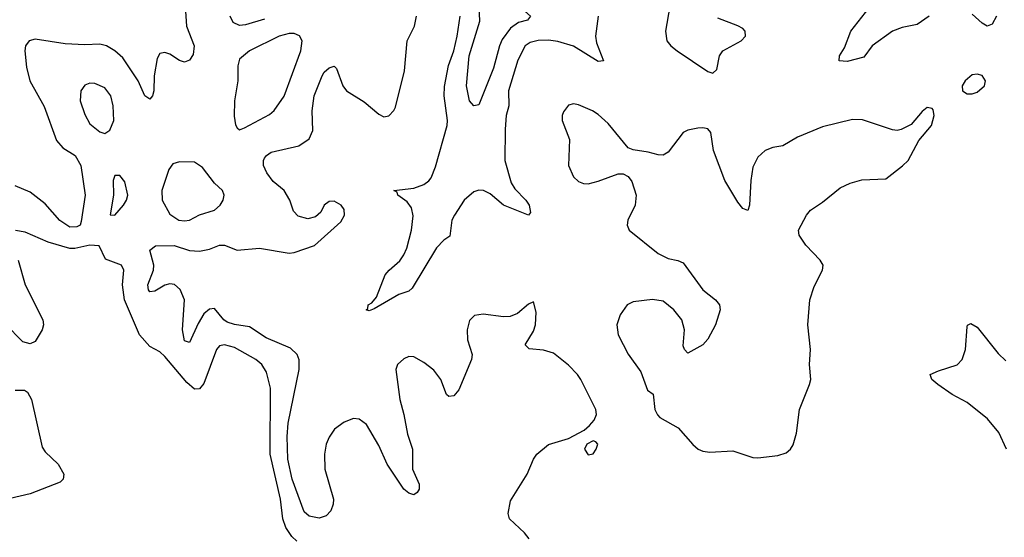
# Model space of a CAD drawing. Header units: inches. Extents: x 1843162 to 1959474, y 907081 to 1016326.
# Tile 72 of 256: x 1881148 to 1885099, y 937636 to 939716. Entities that reach past the tile are written whole.
import ezdxf

# ---------------------------------------------------------------- set-up
doc = ezdxf.new("R2010")
doc.units = ezdxf.units.IN
doc.header["$MEASUREMENT"] = 0
doc.layers.add('B8983', color=7, linetype='Continuous')

msp = doc.modelspace()

# ---------------------------------------------------------------- linework, layer by layer
at = {"layer": 'B8983', "color": 5}
for points, elevation in [([(1883106.4, 940000), (1883114.7, 939834.7), (1883124.1, 939804.1), (1883140.8, 939780.8), (1883198, 939730), (1883186.1, 939713.9), (1883150, 939704.9), (1883118, 939682), (1883084.1, 939635.9), (1883073.2, 939610), (1883050, 939520.9), (1882990, 939373.2), (1882970, 939369.2), (1882953.2, 939390), (1882941.2, 939450), (1882952.5, 939570), (1882994.1, 939710), (1882991.6, 939770), (1882980.6, 939800.6), (1882938.1, 939870), (1882923.4, 939910), (1882890, 939952.3), (1882878.3, 939978.3), (1882872.4, 940000)], 660), ([(1881811.4, 939790), (1881816.9, 939690), (1881848.5, 939610), (1881844.2, 939575.8), (1881830, 939552.6), (1881810, 939545.1), (1881790, 939552.1), (1881750, 939577.6), (1881730, 939583.1), (1881710, 939579.7), (1881700, 939560), (1881688.2, 939490), (1881687.1, 939430), (1881681.1, 939410), (1881670, 939396.9), (1881650, 939409.7), (1881623.1, 939470), (1881562.2, 939562.2), (1881530.6, 939590), (1881496.2, 939610), (1881470, 939617.4), (1881410, 939613.9), (1881330, 939618.9), (1881210, 939637.7), (1881186.5, 939630), (1881172.1, 939610), (1881168.2, 939590), (1881175.4, 939524.6), (1881189, 939470), (1881246.3, 939366.3), (1881296.2, 939230), (1881321.1, 939201.1), (1881370.4, 939170.4), (1881394, 939130), (1881411.1, 939010), (1881395.2, 938904.8), (1881390.3, 938889.7), (1881377.2, 938882.8), (1881350, 938881.8), (1881309, 938909), (1881250, 938976.2), (1881190, 939023.2), (1881130, 939048.2)], 720), ([(1883757.4, 939770), (1883740.3, 939670), (1883745.3, 939630), (1883761.3, 939610), (1883786.4, 939590), (1883910, 939507.3), (1883930, 939501), (1883945.2, 939514.8), (1883957, 939570), (1883969.3, 939590), (1884043.7, 939630), (1884060.9, 939650), (1884059.5, 939670), (1884050, 939679.5), (1884030, 939691.5), (1883950, 939722)], 720), ([(1884797.6, 939730), (1884750, 939695.9), (1884690, 939684), (1884650, 939669.9), (1884569.3, 939610), (1884535.5, 939564.5), (1884468.1, 939548.1), (1884436, 939550), (1884438.4, 939570), (1884457.4, 939602.6), (1884484, 939670), (1884557.3, 939762.7)], 680), ([(1883192.6, 937630), (1883173.8, 937653.8), (1883114, 937710), (1883108.2, 937731.8), (1883117.5, 937782.5), (1883185.1, 937890), (1883209.7, 937950), (1883223.6, 937970), (1883270, 938008.5), (1883350, 938033.1), (1883412.9, 938067.1), (1883435.2, 938084.8), (1883452.9, 938107.1), (1883462.4, 938130), (1883460.5, 938150), (1883399.8, 938270), (1883386.6, 938290), (1883350, 938328.1), (1883290, 938375.4), (1883250, 938388.5), (1883192.9, 938392.9), (1883176.9, 938410), (1883210, 938464.6), (1883218.5, 938490), (1883220.8, 938540.8), (1883210, 938582), (1883190, 938572.7), (1883145.2, 938534.8), (1883116.2, 938523.8), (1883090, 938522.2), (1883007.7, 938532.3), (1882973.3, 938526.7), (1882953, 938507), (1882943.7, 938470), (1882945.1, 938430), (1882964.5, 938370), (1882961.6, 938350), (1882910, 938228.8), (1882890, 938204), (1882870, 938201.7), (1882860.6, 938210), (1882837.6, 938270), (1882810, 938307.7), (1882770, 938339), (1882730, 938360.7), (1882710, 938362), (1882690, 938353.3), (1882664.4, 938330), (1882657.2, 938310), (1882673.3, 938190), (1882690.1, 938129.9), (1882704.4, 938050), (1882724.1, 937990), (1882724.6, 937910), (1882751.7, 937850), (1882751.8, 937830), (1882743.5, 937816.5), (1882730, 937807.4), (1882710, 937813.8), (1882689.1, 937830), (1882623.2, 937930), (1882590, 938005.2), (1882540.2, 938090), (1882510, 938111.2), (1882487.2, 938112.8), (1882450, 938099.2), (1882412, 938070), (1882390, 938038.2), (1882377.5, 938010), (1882371.4, 937970), (1882372.5, 937910), (1882406.8, 937790), (1882406.3, 937770), (1882396.9, 937743.1), (1882377.8, 937722.2), (1882350, 937713.7), (1882310, 937720.9), (1882290, 937738.2), (1882242.1, 937870), (1882224.4, 937950), (1882221.5, 938041.5), (1882225.1, 938094.9), (1882270.3, 938310), (1882269, 938349), (1882261.2, 938370), (1882235.4, 938395.4), (1882137.4, 938437.4), (1882070, 938482), (1882010, 938491.2), (1881981.1, 938501.1), (1881967.9, 938510), (1881930, 938554.8), (1881910, 938553.3), (1881886.6, 938533.4), (1881864.3, 938495.7), (1881830, 938419.2), (1881810, 938425.7), (1881802, 938470), (1881809.9, 938590), (1881792.2, 938632.2), (1881770, 938651.1), (1881750, 938654.6), (1881730, 938648.7), (1881690, 938624.5), (1881670, 938622.7), (1881665.6, 938630), (1881661.9, 938650), (1881685, 938710), (1881686.6, 938730), (1881669.8, 938790), (1881692.7, 938807.3), (1881768.2, 938808.2), (1881830, 938787.9), (1881870, 938786), (1881910, 938794.2), (1881950, 938810.1), (1881970, 938809.5), (1882021, 938790), (1882110, 938798.3), (1882230, 938778), (1882250, 938780.7), (1882331.6, 938808.4), (1882436.6, 938903.4), (1882451.3, 938930), (1882450, 938952.7), (1882438.4, 938970), (1882410, 938986.3), (1882390, 938985.1), (1882370.4, 938970), (1882357.1, 938942.9), (1882335.8, 938924.2), (1882304.3, 938915.7), (1882265.6, 938925.6), (1882246.8, 938946.8), (1882232.8, 938990), (1882210, 939029), (1882165.4, 939065.4), (1882140, 939100), (1882126.8, 939130), (1882126, 939150), (1882130, 939158.6), (1882138, 939170), (1882157.1, 939182.9), (1882268.6, 939208.6), (1882310, 939236.9), (1882325, 939270), (1882322.2, 939350), (1882329.9, 939410), (1882361.4, 939490), (1882370, 939504.2), (1882390, 939522), (1882410, 939528.9), (1882419, 939519), (1882444.4, 939450), (1882459.7, 939430), (1882530, 939385.5), (1882590, 939335.6), (1882610, 939325.7), (1882630, 939328.7), (1882649.8, 939350.2), (1882656, 939364), (1882692.1, 939510), (1882703.2, 939630), (1882731.9, 939690), (1882740.5, 939730)], 720), ([(1882130, 939717.9), (1882054.5, 939694.5), (1882030, 939692.1), (1882004.7, 939704.7), (1881993.1, 939730)], 720), ([(1883470.1, 939730.1), (1883458.3, 939650), (1883463, 939623), (1883491, 939550), (1883470, 939547.8), (1883370, 939608.8), (1883307.9, 939627.9), (1883270, 939633.4), (1883228.2, 939631.8), (1883196.1, 939623.9), (1883176.8, 939610), (1883146.6, 939553.4), (1883109.7, 939430), (1883111, 939370), (1883100.3, 939330), (1883095.7, 939275.7), (1883095.1, 939150), (1883120.2, 939060.2), (1883135.6, 939035.6), (1883179.4, 938990), (1883192.2, 938970), (1883198.5, 938941.5), (1883190, 938929.7), (1883090.1, 938969.9), (1883036, 939016), (1883010, 939028.7), (1882990, 939031), (1882970, 939024.1), (1882932.4, 938990), (1882893.4, 938930), (1882882.8, 938910), (1882873.7, 938846.3), (1882850, 938829.3), (1882821.4, 938798.6), (1882722.6, 938637.4), (1882710, 938625.1), (1882670, 938611.2), (1882570, 938554), (1882550, 938546.6), (1882539, 938550), (1882545.1, 938554.9), (1882546.9, 938570), (1882561.3, 938578.7), (1882579.4, 938600.6), (1882615, 938690), (1882630.7, 938710), (1882673.4, 938746.6), (1882689.6, 938770.4), (1882701.8, 938798.2), (1882719.9, 938870), (1882727.1, 938927.1), (1882720, 938960), (1882703.2, 938983.2), (1882665.7, 939010), (1882662.9, 939022.9), (1882649.6, 939030), (1882730, 939039.3), (1882770, 939053.4), (1882790, 939068.1), (1882799.2, 939080.8), (1882816.2, 939123.8), (1882863.5, 939290), (1882865, 939310), (1882851.1, 939410), (1882852.5, 939447.5), (1882868.5, 939531.5), (1882890.3, 939590), (1882903.2, 939650), (1882915.2, 939730)], 680), ([(1885067.8, 939730), (1885050, 939698.1), (1885030.7, 939689.3), (1885010, 939701), (1884970, 939738.1)], 680), ([(1882260.6, 937620.6), (1882239.8, 937639.8), (1882216.1, 937676.1), (1882203.7, 937710), (1882194.5, 937790), (1882153, 937970), (1882155.2, 938235.2), (1882139, 938299), (1882120.4, 938330), (1882096.4, 938350), (1882010, 938398.8), (1881970, 938409.8), (1881950, 938405.3), (1881937.5, 938390), (1881886.5, 938253.5), (1881870, 938233.3), (1881850, 938231.7), (1881818.4, 938258.4), (1881730, 938362.7), (1881710, 938381), (1881670, 938402.7), (1881629.5, 938449.5), (1881568.7, 938590), (1881560.5, 938650), (1881565.5, 938710), (1881556.4, 938730), (1881493, 938753), (1881466.6, 938806.6), (1881429.8, 938809.8), (1881370, 938796), (1881350, 938796.2), (1881262.4, 938822.4), (1881170, 938862), (1881131.3, 938868.7)], 740), ([(1881142.3, 938750), (1881170, 938650.5), (1881241.6, 938510), (1881244.1, 938490), (1881238, 938470), (1881210, 938423), (1881190, 938413.6), (1881161.2, 938421.2), (1881090, 938493.3)], 740), ([(1885108.7, 937990), (1885077.3, 938057.3), (1885031.7, 938111.7), (1884950, 938178.1), (1884889.7, 938210), (1884832.6, 938250), (1884808.2, 938270), (1884802, 938290), (1884834.6, 938305.4), (1884910, 938329.1), (1884929.8, 938350), (1884943.7, 938390), (1884950, 938482), (1884952.1, 938487.9), (1884965.1, 938494.9), (1884990, 938480.3), (1885074.8, 938374.8), (1885105.3, 938345.3)], 680), ([(1881130, 938227.9), (1881167.9, 938227.9), (1881179.1, 938219.1), (1881195.9, 938190), (1881238.1, 937998.1), (1881250, 937979.7), (1881302.6, 937930), (1881324.9, 937890), (1881322.3, 937870), (1881310, 937857.7), (1881190, 937811.5), (1881110, 937791.6)], 740)]:
    msp.add_lwpolyline(points, dxfattribs=dict(at, elevation=elevation))
for points, elevation in [([(1882230, 939660.5), (1882190, 939649.8), (1882070.4, 939590), (1882030, 939556.9), (1882023.2, 939530), (1882023, 939470), (1882010.2, 939390), (1882008.3, 939328.3), (1882013.7, 939293.7), (1882021.4, 939281.4), (1882030, 939273.4), (1882050, 939281.3), (1882150, 939334.4), (1882170, 939350.5), (1882210, 939408.2), (1882275.8, 939590), (1882282, 939630), (1882271.2, 939651.2), (1882250, 939659.6)], 740), ([(1884990, 939496.2), (1884970, 939494), (1884942, 939470), (1884930.7, 939450), (1884931, 939430), (1884950, 939417.3), (1884970, 939417.1), (1884990, 939424.9), (1885019.6, 939450), (1885024.5, 939470), (1885010, 939491.8)], 720), ([(1881430, 939460.9), (1881410, 939452.3), (1881393, 939430), (1881390.4, 939390), (1881410, 939334.8), (1881430, 939297.3), (1881470, 939264.9), (1881490, 939258), (1881510, 939272), (1881526, 939310), (1881522.6, 939370), (1881514.5, 939410), (1881490, 939441.6), (1881450, 939459.5)], 740), ([(1883370, 939378), (1883350, 939371.6), (1883330, 939346), (1883324.7, 939330), (1883324.9, 939310), (1883354.3, 939234.3), (1883350.2, 939130), (1883370, 939083.6), (1883390, 939065.4), (1883410, 939057.5), (1883430, 939056.6), (1883470, 939066.7), (1883550, 939096.6), (1883570, 939096.5), (1883590, 939085.8), (1883604.9, 939064.9), (1883622, 939010), (1883617.9, 938970), (1883588.5, 938910), (1883585.4, 938890), (1883594.3, 938870), (1883710, 938776.2), (1883750, 938756.6), (1883788.7, 938748.7), (1883810, 938738.9), (1883890, 938630.2), (1883940.3, 938590), (1883956, 938570), (1883958.9, 938550), (1883940.9, 938490), (1883910, 938432), (1883890, 938409.7), (1883830, 938375.3), (1883815.3, 938390), (1883810, 938406), (1883816.4, 938470), (1883804.8, 938510), (1883772.9, 938550), (1883730, 938585), (1883688.1, 938591.9), (1883610, 938582.7), (1883585.3, 938570), (1883558, 938530), (1883543.9, 938490), (1883549.3, 938450), (1883590, 938372.4), (1883641.3, 938301.3), (1883667.3, 938227.3), (1883690.8, 938210.8), (1883697.3, 938150), (1883707.9, 938127.9), (1883717.3, 938117.3), (1883790, 938076.3), (1883848.9, 938008.9), (1883870.3, 937990.3), (1883890, 937982.4), (1883917.6, 937977.6), (1884010, 937983.2), (1884090, 937956.9), (1884110, 937955.6), (1884190, 937965.3), (1884223.9, 937976.1), (1884241.2, 937990), (1884251.7, 938008.3), (1884265.6, 938054.4), (1884278, 938150), (1884317.7, 938250), (1884322.3, 938270), (1884317.3, 938330), (1884321.1, 938390), (1884311.2, 938490), (1884318.5, 938590), (1884336.1, 938643.9), (1884369.6, 938710), (1884372, 938730), (1884360.9, 938750), (1884302.4, 938810), (1884276, 938850), (1884274, 938870), (1884305.1, 938930), (1884321.6, 938950), (1884370, 938982.6), (1884440.2, 939039.8), (1884480.8, 939059.2), (1884527.2, 939072.8), (1884623.5, 939076.5), (1884691.2, 939128.8), (1884713.7, 939150), (1884756.3, 939230), (1884807.6, 939290), (1884817.6, 939330), (1884814, 939354), (1884810, 939359), (1884790, 939362.7), (1884770, 939347), (1884725.3, 939294.7), (1884685.9, 939274.1), (1884670, 939270.7), (1884650, 939273.7), (1884530, 939313.3), (1884490, 939314.8), (1884370, 939285.1), (1884270, 939244.2), (1884211.1, 939208.9), (1884170, 939201.5), (1884139.6, 939190), (1884110, 939163.5), (1884090, 939122.9), (1884082.1, 939070), (1884077.1, 938970), (1884070, 938949), (1884050, 938957.2), (1884030, 938982.9), (1883978, 939070), (1883931.9, 939190), (1883922, 939262), (1883910, 939277.6), (1883890, 939281.7), (1883870, 939279.2), (1883830, 939271.6), (1883810, 939262.3), (1883750, 939183.9), (1883730, 939171.7), (1883710, 939173), (1883670, 939184), (1883610, 939192.2), (1883590, 939200.8), (1883510, 939298.7), (1883470, 939335.1), (1883447, 939350), (1883390, 939373.7)], 720), ([(1881790, 939145.1), (1881762.9, 939137.1), (1881746.5, 939113.5), (1881719, 939030), (1881719.6, 938990), (1881750, 938934.9), (1881786.4, 938910), (1881810, 938907.1), (1881830, 938910.2), (1881870, 938931.6), (1881929.7, 938950.3), (1881952.7, 938970), (1881965.2, 938990), (1881969.2, 939010), (1881962, 939030), (1881930, 939059), (1881882, 939122), (1881850, 939143.5)], 740), ([(1881550, 939089.2), (1881530, 939089), (1881523.7, 939070), (1881524.7, 939010), (1881511.6, 938931.6), (1881530, 938930.7), (1881564.2, 938970), (1881576.3, 938990), (1881581.6, 939010), (1881570, 939064)], 740), ([(1883450, 938024), (1883424, 938010), (1883414.8, 937990), (1883430, 937967.7), (1883450, 937971.3), (1883461.2, 937990), (1883468.7, 938010), (1883460.4, 938020.4)], 720)]:
    msp.add_lwpolyline(points, close=True, dxfattribs=dict(at, elevation=elevation))

doc.saveas('drawing.dxf')
